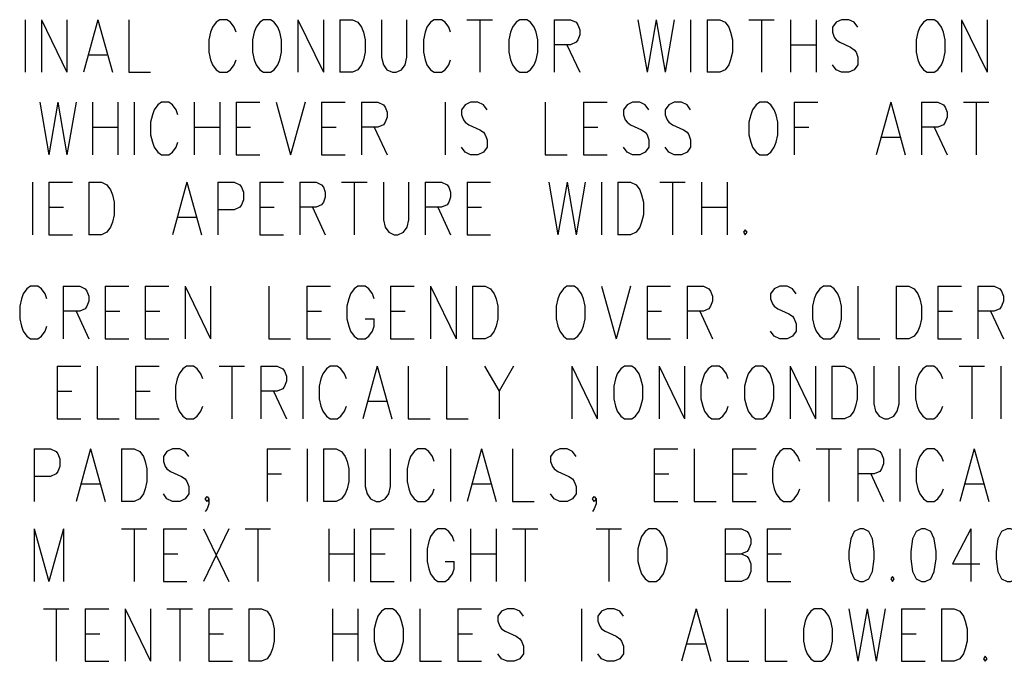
# Model space of a CAD drawing. Extents: x 2 to 38, y 4.3 to 27.6.
# Tile 13 of 33: x 5.9 to 9.8, y 16 to 18.5. Entities that reach past the tile are written whole.
import ezdxf

# ---------------------------------------------------------------- set-up
doc = ezdxf.new("R2010")
doc.units = 0
doc.layers.add('pho', color=1, linetype='CONTINUOUS')

msp = doc.modelspace()

# ---------------------------------------------------------------- linework, layer by layer
at = {"layer": 'pho', "color": 1}
for points in [[(5.95624, 18.50381), (5.95624, 18.2955)], [(6.02117, 18.50381), (6.02117, 18.2955)], [(6.02117, 18.50381), (6.12217, 18.2955)], [(6.12217, 18.50381), (6.12217, 18.2955)], [(6.24481, 18.50381), (6.1871, 18.2955)], [(6.24481, 18.50381), (6.30252, 18.2955)], [(6.36745, 18.50381), (6.36745, 18.2955), (6.45402, 18.2955)], [(6.79309, 18.45421), (6.78587, 18.47405), (6.77144, 18.49389), (6.75702, 18.50381), (6.72816, 18.50381), (6.71373, 18.49389), (6.6993, 18.47405), (6.69209, 18.45421), (6.68487, 18.42445), (6.68487, 18.37485), (6.69209, 18.34509), (6.6993, 18.32526), (6.71373, 18.30542), (6.72816, 18.2955), (6.75702, 18.2955), (6.77144, 18.30542), (6.78587, 18.32526), (6.79309, 18.34509)], [(6.9013, 18.50381), (6.88687, 18.49389), (6.87244, 18.47405), (6.86523, 18.45421), (6.85801, 18.42445), (6.85801, 18.37485), (6.86523, 18.34509), (6.87244, 18.32526), (6.88687, 18.30542), (6.9013, 18.2955), (6.93016, 18.2955), (6.94458, 18.30542), (6.95901, 18.32526), (6.96623, 18.34509), (6.97344, 18.37485), (6.97344, 18.42445), (6.96623, 18.45421), (6.95901, 18.47405), (6.94458, 18.49389), (6.93016, 18.50381), (6.9013, 18.50381)], [(7.03837, 18.50381), (7.03837, 18.2955)], [(7.03837, 18.50381), (7.13937, 18.2955)], [(7.13937, 18.50381), (7.13937, 18.2955)], [(7.20429, 18.50381), (7.20429, 18.2955)], [(7.20429, 18.50381), (7.25479, 18.50381), (7.27644, 18.49389), (7.29086, 18.47405), (7.29808, 18.45421), (7.30529, 18.42445), (7.30529, 18.37485), (7.29808, 18.34509), (7.29086, 18.32526), (7.27644, 18.30542), (7.25479, 18.2955), (7.20429, 18.2955)], [(7.37022, 18.50381), (7.37022, 18.35501), (7.37743, 18.32526), (7.39186, 18.30542), (7.4135, 18.2955), (7.42793, 18.2955), (7.44958, 18.30542), (7.464, 18.32526), (7.47122, 18.35501), (7.47122, 18.50381)], [(7.64436, 18.45421), (7.63714, 18.47405), (7.62272, 18.49389), (7.60829, 18.50381), (7.57943, 18.50381), (7.565, 18.49389), (7.55057, 18.47405), (7.54336, 18.45421), (7.53615, 18.42445), (7.53615, 18.37485), (7.54336, 18.34509), (7.55057, 18.32526), (7.565, 18.30542), (7.57943, 18.2955), (7.60829, 18.2955), (7.62272, 18.30542), (7.63714, 18.32526), (7.64436, 18.34509)], [(7.70929, 18.50381), (7.81028, 18.50381)], [(7.75978, 18.50381), (7.75978, 18.2955)], [(7.9185, 18.50381), (7.90407, 18.49389), (7.88964, 18.47405), (7.88243, 18.45421), (7.87521, 18.42445), (7.87521, 18.37485), (7.88243, 18.34509), (7.88964, 18.32526), (7.90407, 18.30542), (7.9185, 18.2955), (7.94735, 18.2955), (7.96178, 18.30542), (7.97621, 18.32526), (7.98342, 18.34509), (7.99064, 18.37485), (7.99064, 18.42445), (7.98342, 18.45421), (7.97621, 18.47405), (7.96178, 18.49389), (7.94735, 18.50381), (7.9185, 18.50381)], [(8.05557, 18.50381), (8.05557, 18.2955)], [(8.05557, 18.50381), (8.12049, 18.50381), (8.14213, 18.49389), (8.14935, 18.48397), (8.15656, 18.46413), (8.15656, 18.44429), (8.14935, 18.42445), (8.14213, 18.41453), (8.12049, 18.40461), (8.05557, 18.40461)], [(8.38742, 18.50381), (8.42349, 18.2955)], [(8.45956, 18.50381), (8.42349, 18.2955)], [(8.45956, 18.50381), (8.49563, 18.2955)], [(8.5317, 18.50381), (8.49563, 18.2955)], [(8.59663, 18.50381), (8.59663, 18.2955)], [(8.66155, 18.50381), (8.66155, 18.2955)], [(8.66155, 18.50381), (8.71205, 18.50381), (8.7337, 18.49389), (8.74812, 18.47405), (8.75534, 18.45421), (8.76255, 18.42445), (8.76255, 18.37485), (8.75534, 18.34509), (8.74812, 18.32526), (8.7337, 18.30542), (8.71205, 18.2955), (8.66155, 18.2955)], [(8.82748, 18.50381), (8.92848, 18.50381)], [(8.87798, 18.50381), (8.87798, 18.2955)], [(8.99341, 18.50381), (8.99341, 18.2955)], [(9.0944, 18.50381), (9.0944, 18.2955)], [(9.26033, 18.47405), (9.2459, 18.49389), (9.22426, 18.50381), (9.1954, 18.50381), (9.17376, 18.49389), (9.15933, 18.47405), (9.15933, 18.45421), (9.16655, 18.43437), (9.17376, 18.42445), (9.18819, 18.41453), (9.23147, 18.39469), (9.2459, 18.38477), (9.25312, 18.37485), (9.26033, 18.35501), (9.26033, 18.32526), (9.2459, 18.30542), (9.22426, 18.2955), (9.1954, 18.2955), (9.17376, 18.30542), (9.15933, 18.32526)], [(9.53447, 18.50381), (9.52004, 18.49389), (9.50561, 18.47405), (9.4984, 18.45421), (9.49118, 18.42445), (9.49118, 18.37485), (9.4984, 18.34509), (9.50561, 18.32526), (9.52004, 18.30542), (9.53447, 18.2955), (9.56332, 18.2955), (9.57775, 18.30542), (9.59218, 18.32526), (9.5994, 18.34509), (9.60661, 18.37485), (9.60661, 18.42445), (9.5994, 18.45421), (9.59218, 18.47405), (9.57775, 18.49389), (9.56332, 18.50381), (9.53447, 18.50381)], [(9.67154, 18.50381), (9.67154, 18.2955)], [(9.67154, 18.50381), (9.77253, 18.2955)], [(9.77253, 18.50381), (9.77253, 18.2955)], [(8.10606, 18.40461), (8.15656, 18.2955)], [(8.99341, 18.40461), (9.0944, 18.40461)], [(6.20874, 18.36493), (6.28088, 18.36493)], [(6.01405, 18.1758), (6.05013, 17.96749)], [(6.0862, 18.1758), (6.05013, 17.96749)], [(6.0862, 18.1758), (6.12227, 17.96749)], [(6.15834, 18.1758), (6.12227, 17.96749)], [(6.22326, 18.1758), (6.22326, 17.96749)], [(6.32426, 18.1758), (6.32426, 17.96749)], [(6.38919, 18.1758), (6.38919, 17.96749)], [(6.56233, 18.12621), (6.55512, 18.14604), (6.54069, 18.16588), (6.52626, 18.1758), (6.4974, 18.1758), (6.48297, 18.16588), (6.46855, 18.14604), (6.46133, 18.12621)], [(6.62726, 18.1758), (6.62726, 17.96749)], [(6.72826, 18.1758), (6.72826, 17.96749)], [(6.79318, 18.1758), (6.79318, 17.96749)], [(6.79318, 18.1758), (6.88697, 18.1758)], [(6.95189, 18.1758), (7.00961, 17.96749)], [(7.06732, 18.1758), (7.00961, 17.96749)], [(7.13225, 18.1758), (7.13225, 17.96749)], [(7.13225, 18.1758), (7.22603, 18.1758)], [(7.29096, 18.1758), (7.29096, 17.96749)], [(7.29096, 18.1758), (7.35589, 18.1758), (7.37753, 18.16588), (7.38474, 18.15596), (7.39196, 18.13612), (7.39196, 18.11629), (7.38474, 18.09645), (7.37753, 18.08653), (7.35589, 18.07661), (7.29096, 18.07661)], [(7.62281, 18.1758), (7.62281, 17.96749)], [(7.78874, 18.14604), (7.77431, 18.16588), (7.75267, 18.1758), (7.72381, 18.1758), (7.70217, 18.16588), (7.68774, 18.14604), (7.68774, 18.12621)], [(8.01959, 18.1758), (8.01959, 17.96749), (8.10616, 17.96749)], [(8.17109, 18.1758), (8.17109, 17.96749)], [(8.17109, 18.1758), (8.26487, 18.1758)], [(8.4308, 18.14604), (8.41637, 18.16588), (8.39473, 18.1758), (8.36587, 18.1758), (8.34423, 18.16588), (8.3298, 18.14604), (8.3298, 18.12621)], [(8.59672, 18.14604), (8.58229, 18.16588), (8.56065, 18.1758), (8.5318, 18.1758), (8.51015, 18.16588), (8.49572, 18.14604), (8.49572, 18.12621)], [(8.87086, 18.1758), (8.85643, 18.16588), (8.842, 18.14604), (8.83479, 18.12621)], [(8.93579, 18.12621), (8.92857, 18.14604), (8.91415, 18.16588), (8.89972, 18.1758), (8.87086, 18.1758)], [(9.00793, 18.1758), (9.00793, 17.96749)], [(9.00793, 18.1758), (9.10171, 18.1758)], [(9.39028, 18.1758), (9.33257, 17.96749)], [(9.39028, 18.1758), (9.44799, 17.96749)], [(9.51292, 18.1758), (9.51292, 17.96749)], [(9.51292, 18.1758), (9.57785, 18.1758), (9.59949, 18.16588), (9.60671, 18.15596), (9.61392, 18.13612), (9.61392, 18.11629), (9.60671, 18.09645), (9.59949, 18.08653), (9.57785, 18.07661), (9.51292, 18.07661)], [(9.67885, 18.1758), (9.77985, 18.1758)], [(9.72935, 18.1758), (9.72935, 17.96749)], [(6.46133, 18.12621), (6.45412, 18.09645), (6.45412, 18.04685), (6.46133, 18.01709), (6.46855, 17.99725), (6.48297, 17.97741), (6.4974, 17.96749), (6.52626, 17.96749), (6.54069, 17.97741), (6.55512, 17.99725), (6.56233, 18.01709)], [(7.68774, 18.12621), (7.69495, 18.10637), (7.70217, 18.09645), (7.7166, 18.08653), (7.75988, 18.06669), (7.77431, 18.05677), (7.78152, 18.04685), (7.78874, 18.02701), (7.78874, 17.99725), (7.77431, 17.97741), (7.75267, 17.96749), (7.72381, 17.96749), (7.70217, 17.97741), (7.68774, 17.99725)], [(8.3298, 18.12621), (8.33701, 18.10637), (8.34423, 18.09645), (8.35866, 18.08653), (8.40194, 18.06669), (8.41637, 18.05677), (8.42358, 18.04685), (8.4308, 18.02701), (8.4308, 17.99725), (8.41637, 17.97741), (8.39473, 17.96749), (8.36587, 17.96749), (8.34423, 17.97741), (8.3298, 17.99725)], [(8.49572, 18.12621), (8.50294, 18.10637), (8.51015, 18.09645), (8.52458, 18.08653), (8.56787, 18.06669), (8.58229, 18.05677), (8.58951, 18.04685), (8.59672, 18.02701), (8.59672, 17.99725), (8.58229, 17.97741), (8.56065, 17.96749), (8.5318, 17.96749), (8.51015, 17.97741), (8.49572, 17.99725)], [(8.83479, 18.12621), (8.82758, 18.09645), (8.82758, 18.04685), (8.83479, 18.01709), (8.842, 17.99725), (8.85643, 17.97741), (8.87086, 17.96749), (8.89972, 17.96749), (8.91415, 17.97741), (8.92857, 17.99725), (8.93579, 18.01709), (8.943, 18.04685), (8.943, 18.09645), (8.93579, 18.12621)], [(6.22326, 18.07661), (6.32426, 18.07661)], [(6.62726, 18.07661), (6.72826, 18.07661)], [(6.79318, 18.07661), (6.8509, 18.07661)], [(7.13225, 18.07661), (7.18996, 18.07661)], [(7.34146, 18.07661), (7.39196, 17.96749)], [(8.17109, 18.07661), (8.2288, 18.07661)], [(9.00793, 18.07661), (9.06564, 18.07661)], [(9.56342, 18.07661), (9.61392, 17.96749)], [(9.35421, 18.03693), (9.42635, 18.03693)], [(6.79318, 17.96749), (6.88697, 17.96749)], [(7.13225, 17.96749), (7.22603, 17.96749)], [(8.17109, 17.96749), (8.26487, 17.96749)], [(5.9852, 17.85838), (5.9852, 17.65007)], [(6.05013, 17.85838), (6.05013, 17.65007)], [(6.05013, 17.85838), (6.14391, 17.85838)], [(6.20884, 17.85838), (6.20884, 17.65007)], [(6.20884, 17.85838), (6.25934, 17.85838), (6.28098, 17.84846), (6.29541, 17.82862), (6.30262, 17.80878), (6.30983, 17.77902), (6.30983, 17.72943), (6.30262, 17.69967), (6.29541, 17.67983), (6.28098, 17.65999), (6.25934, 17.65007), (6.20884, 17.65007)], [(6.5984, 17.85838), (6.54069, 17.65007)], [(6.5984, 17.85838), (6.65611, 17.65007)], [(6.72104, 17.85838), (6.72104, 17.65007)], [(6.72104, 17.85838), (6.78597, 17.85838), (6.80761, 17.84846), (6.81483, 17.83854), (6.82204, 17.8187), (6.82204, 17.78894), (6.81483, 17.7691), (6.80761, 17.75918), (6.78597, 17.74927), (6.72104, 17.74927)], [(6.88697, 17.85838), (6.88697, 17.65007)], [(6.88697, 17.85838), (6.98075, 17.85838)], [(7.04568, 17.85838), (7.04568, 17.65007)], [(7.04568, 17.85838), (7.11061, 17.85838), (7.13225, 17.84846), (7.13946, 17.83854), (7.14668, 17.8187), (7.14668, 17.79886), (7.13946, 17.77902), (7.13225, 17.7691), (7.11061, 17.75918), (7.04568, 17.75918)], [(7.2116, 17.85838), (7.3126, 17.85838)], [(7.2621, 17.85838), (7.2621, 17.65007)], [(7.37753, 17.85838), (7.37753, 17.70959), (7.38474, 17.67983), (7.39917, 17.65999), (7.42082, 17.65007), (7.43524, 17.65007), (7.45689, 17.65999), (7.47131, 17.67983), (7.47853, 17.70959), (7.47853, 17.85838)], [(7.54346, 17.85838), (7.54346, 17.65007)], [(7.54346, 17.85838), (7.60838, 17.85838), (7.63003, 17.84846), (7.63724, 17.83854), (7.64445, 17.8187), (7.64445, 17.79886), (7.63724, 17.77902), (7.63003, 17.7691), (7.60838, 17.75918), (7.54346, 17.75918)], [(7.70938, 17.85838), (7.70938, 17.65007)], [(7.70938, 17.85838), (7.80317, 17.85838)], [(8.03402, 17.85838), (8.07009, 17.65007)], [(8.10616, 17.85838), (8.07009, 17.65007)], [(8.10616, 17.85838), (8.14223, 17.65007)], [(8.1783, 17.85838), (8.14223, 17.65007)], [(8.24323, 17.85838), (8.24323, 17.65007)], [(8.30816, 17.85838), (8.30816, 17.65007)], [(8.30816, 17.85838), (8.35866, 17.85838), (8.3803, 17.84846), (8.39473, 17.82862), (8.40194, 17.80878), (8.40916, 17.77902)], [(8.47408, 17.85838), (8.57508, 17.85838)], [(8.52458, 17.85838), (8.52458, 17.65007)], [(8.64001, 17.85838), (8.64001, 17.65007)], [(8.74101, 17.85838), (8.74101, 17.65007)], [(8.40916, 17.77902), (8.40916, 17.72943)], [(6.05013, 17.75918), (6.10784, 17.75918)], [(6.88697, 17.75918), (6.94468, 17.75918)], [(7.09618, 17.75918), (7.14668, 17.65007)], [(7.59396, 17.75918), (7.64445, 17.65007)], [(7.70938, 17.75918), (7.76709, 17.75918)], [(8.64001, 17.75918), (8.74101, 17.75918)], [(6.56233, 17.71951), (6.63447, 17.71951)], [(8.40916, 17.72943), (8.40194, 17.69967), (8.39473, 17.67983), (8.3803, 17.65999), (8.35866, 17.65007), (8.30816, 17.65007)], [(8.81315, 17.66991), (8.80593, 17.65999), (8.81315, 17.65007), (8.82036, 17.65999), (8.81315, 17.66991)], [(6.05013, 17.65007), (6.14391, 17.65007)], [(6.88697, 17.65007), (6.98075, 17.65007)], [(7.70938, 17.65007), (7.80317, 17.65007)], [(6.04281, 17.39613), (6.0356, 17.41597), (6.02117, 17.43581), (6.00674, 17.44573), (5.97789, 17.44573), (5.96346, 17.43581), (5.94903, 17.41597), (5.94182, 17.39613), (5.9346, 17.36637), (5.9346, 17.31678), (5.94182, 17.28702), (5.94903, 17.26718), (5.96346, 17.24734), (5.97789, 17.23742), (6.00674, 17.23742), (6.02117, 17.24734), (6.0356, 17.26718), (6.04281, 17.28702)], [(6.10774, 17.44573), (6.10774, 17.23742)], [(6.10774, 17.44573), (6.17267, 17.44573), (6.19431, 17.43581), (6.20153, 17.42589), (6.20874, 17.40605), (6.20874, 17.38621), (6.20153, 17.36637), (6.19431, 17.35645), (6.17267, 17.34653), (6.10774, 17.34653)], [(6.27367, 17.44573), (6.27367, 17.23742)], [(6.27367, 17.44573), (6.36745, 17.44573)], [(6.43238, 17.44573), (6.43238, 17.23742)], [(6.43238, 17.44573), (6.52616, 17.44573)], [(6.59109, 17.44573), (6.59109, 17.23742)], [(6.59109, 17.44573), (6.69209, 17.23742)], [(6.69209, 17.44573), (6.69209, 17.23742)], [(6.92294, 17.44573), (6.92294, 17.23742), (7.00951, 17.23742)], [(7.07444, 17.44573), (7.07444, 17.23742)], [(7.07444, 17.44573), (7.16822, 17.44573)], [(7.34136, 17.39613), (7.33415, 17.41597), (7.31972, 17.43581), (7.30529, 17.44573), (7.27644, 17.44573), (7.26201, 17.43581), (7.24758, 17.41597), (7.24037, 17.39613), (7.23315, 17.36637), (7.23315, 17.31678), (7.24037, 17.28702), (7.24758, 17.26718), (7.26201, 17.24734), (7.27644, 17.23742), (7.30529, 17.23742), (7.31972, 17.24734), (7.33415, 17.26718), (7.34136, 17.28702), (7.34136, 17.31678)], [(7.40629, 17.44573), (7.40629, 17.23742)], [(7.40629, 17.44573), (7.50007, 17.44573)], [(7.565, 17.44573), (7.565, 17.23742)], [(7.565, 17.44573), (7.666, 17.23742)], [(7.666, 17.44573), (7.666, 17.23742)], [(7.73093, 17.44573), (7.73093, 17.23742)], [(7.73093, 17.44573), (7.78143, 17.44573), (7.80307, 17.43581), (7.8175, 17.41597), (7.82471, 17.39613), (7.83193, 17.36637), (7.83193, 17.31678), (7.82471, 17.28702), (7.8175, 17.26718), (7.80307, 17.24734), (7.78143, 17.23742), (7.73093, 17.23742)], [(8.10606, 17.44573), (8.09164, 17.43581), (8.07721, 17.41597), (8.06999, 17.39613), (8.06278, 17.36637), (8.06278, 17.31678), (8.06999, 17.28702), (8.07721, 17.26718), (8.09164, 17.24734), (8.10606, 17.23742), (8.13492, 17.23742), (8.14935, 17.24734), (8.16378, 17.26718), (8.17099, 17.28702), (8.17821, 17.31678), (8.17821, 17.36637), (8.17099, 17.39613), (8.16378, 17.41597), (8.14935, 17.43581), (8.13492, 17.44573), (8.10606, 17.44573)], [(8.24313, 17.44573), (8.30085, 17.23742)], [(8.35856, 17.44573), (8.30085, 17.23742)], [(8.42349, 17.44573), (8.42349, 17.23742)], [(8.42349, 17.44573), (8.51727, 17.44573)], [(8.5822, 17.44573), (8.5822, 17.23742)], [(8.5822, 17.44573), (8.64713, 17.44573), (8.66877, 17.43581), (8.67598, 17.42589), (8.6832, 17.40605), (8.6832, 17.38621), (8.67598, 17.36637), (8.66877, 17.35645), (8.64713, 17.34653), (8.5822, 17.34653)], [(9.01505, 17.41597), (9.00062, 17.43581), (8.97898, 17.44573), (8.95012, 17.44573), (8.92848, 17.43581), (8.91405, 17.41597), (8.91405, 17.39613), (8.92126, 17.37629), (8.92848, 17.36637), (8.94291, 17.35645), (8.98619, 17.33662), (9.00062, 17.3267), (9.00783, 17.31678), (9.01505, 17.29694), (9.01505, 17.26718), (9.00062, 17.24734), (8.97898, 17.23742), (8.95012, 17.23742), (8.92848, 17.24734), (8.91405, 17.26718)], [(9.12326, 17.44573), (9.10883, 17.43581), (9.0944, 17.41597), (9.08719, 17.39613), (9.07998, 17.36637), (9.07998, 17.31678), (9.08719, 17.28702), (9.0944, 17.26718), (9.10883, 17.24734), (9.12326, 17.23742), (9.15212, 17.23742), (9.16655, 17.24734), (9.18097, 17.26718), (9.18819, 17.28702), (9.1954, 17.31678), (9.1954, 17.36637), (9.18819, 17.39613), (9.18097, 17.41597), (9.16655, 17.43581), (9.15212, 17.44573), (9.12326, 17.44573)], [(9.26033, 17.44573), (9.26033, 17.23742), (9.3469, 17.23742)], [(9.41183, 17.44573), (9.41183, 17.23742)], [(9.41183, 17.44573), (9.46233, 17.44573), (9.48397, 17.43581), (9.4984, 17.41597), (9.50561, 17.39613), (9.51283, 17.36637), (9.51283, 17.31678), (9.50561, 17.28702), (9.4984, 17.26718), (9.48397, 17.24734), (9.46233, 17.23742), (9.41183, 17.23742)], [(9.57775, 17.44573), (9.57775, 17.23742)], [(9.57775, 17.44573), (9.67154, 17.44573)], [(9.73646, 17.44573), (9.73646, 17.23742)], [(9.73646, 17.44573), (9.80139, 17.44573), (9.82303, 17.43581), (9.83025, 17.42589), (9.83746, 17.40605), (9.83746, 17.38621), (9.83025, 17.36637), (9.82303, 17.35645), (9.80139, 17.34653), (9.73646, 17.34653)], [(6.15824, 17.34653), (6.20874, 17.23742)], [(6.27367, 17.34653), (6.33138, 17.34653)], [(6.43238, 17.34653), (6.49009, 17.34653)], [(7.07444, 17.34653), (7.13215, 17.34653)], [(7.40629, 17.34653), (7.464, 17.34653)], [(8.42349, 17.34653), (8.4812, 17.34653)], [(8.6327, 17.34653), (8.6832, 17.23742)], [(9.57775, 17.34653), (9.63547, 17.34653)], [(9.78696, 17.34653), (9.83746, 17.23742)], [(7.30529, 17.31678), (7.34136, 17.31678)], [(6.27367, 17.23742), (6.36745, 17.23742)], [(6.43238, 17.23742), (6.52616, 17.23742)], [(7.07444, 17.23742), (7.16822, 17.23742)], [(7.40629, 17.23742), (7.50007, 17.23742)], [(8.42349, 17.23742), (8.51727, 17.23742)], [(9.57775, 17.23742), (9.67154, 17.23742)], [(6.08369, 17.12831), (6.08369, 16.92)], [(6.08369, 17.12831), (6.17748, 17.12831)], [(6.24241, 17.12831), (6.24241, 16.92), (6.32898, 16.92)], [(6.3939, 17.12831), (6.3939, 16.92)], [(6.3939, 17.12831), (6.48769, 17.12831)], [(6.66083, 17.07871), (6.65361, 17.09855), (6.63919, 17.11839), (6.62476, 17.12831), (6.5959, 17.12831), (6.58147, 17.11839), (6.56704, 17.09855), (6.55983, 17.07871), (6.55262, 17.04895), (6.55262, 16.99935), (6.55983, 16.96959)], [(6.72576, 17.12831), (6.82675, 17.12831)], [(6.77625, 17.12831), (6.77625, 16.92)], [(6.89168, 17.12831), (6.89168, 16.92)], [(6.89168, 17.12831), (6.95661, 17.12831), (6.97825, 17.11839), (6.98546, 17.10847), (6.99268, 17.08863), (6.99268, 17.06879), (6.98546, 17.04895), (6.97825, 17.03903), (6.95661, 17.02911), (6.89168, 17.02911)], [(7.05761, 17.12831), (7.05761, 16.92)], [(7.23075, 17.07871), (7.22353, 17.09855), (7.2091, 17.11839), (7.19468, 17.12831), (7.16582, 17.12831), (7.15139, 17.11839), (7.13696, 17.09855), (7.12975, 17.07871), (7.12253, 17.04895), (7.12253, 16.99935), (7.12975, 16.96959)], [(7.35339, 17.12831), (7.29567, 16.92)], [(7.35339, 17.12831), (7.4111, 16.92)], [(7.47603, 17.12831), (7.47603, 16.92), (7.5626, 16.92)], [(7.62752, 17.12831), (7.62752, 16.92), (7.71409, 16.92)], [(7.77902, 17.12831), (7.83674, 17.02911), (7.83674, 16.92)], [(7.89445, 17.12831), (7.83674, 17.02911)], [(8.1253, 17.12831), (8.1253, 16.92)], [(8.1253, 17.12831), (8.2263, 16.92)], [(8.2263, 17.12831), (8.2263, 16.92)], [(8.33451, 17.12831), (8.32008, 17.11839), (8.30566, 17.09855), (8.29844, 17.07871), (8.29123, 17.04895), (8.29123, 16.99935), (8.29844, 16.96959)], [(8.39944, 16.96959), (8.40665, 16.99935), (8.40665, 17.04895), (8.39944, 17.07871), (8.39223, 17.09855), (8.3778, 17.11839), (8.36337, 17.12831), (8.33451, 17.12831)], [(8.47158, 17.12831), (8.47158, 16.92)], [(8.47158, 17.12831), (8.57258, 16.92)], [(8.57258, 17.12831), (8.57258, 16.92)], [(8.74572, 17.07871), (8.73851, 17.09855), (8.72408, 17.11839), (8.70965, 17.12831), (8.68079, 17.12831), (8.66636, 17.11839), (8.65194, 17.09855), (8.64472, 17.07871), (8.63751, 17.04895), (8.63751, 16.99935), (8.64472, 16.96959)], [(8.85393, 17.12831), (8.8395, 17.11839), (8.82508, 17.09855), (8.81786, 17.07871), (8.81065, 17.04895), (8.81065, 16.99935), (8.81786, 16.96959)], [(8.91886, 16.96959), (8.92607, 16.99935), (8.92607, 17.04895), (8.91886, 17.07871), (8.91165, 17.09855), (8.89722, 17.11839), (8.88279, 17.12831), (8.85393, 17.12831)], [(8.991, 17.12831), (8.991, 16.92)], [(8.991, 17.12831), (9.092, 16.92)], [(9.092, 17.12831), (9.092, 16.92)], [(9.15693, 17.12831), (9.15693, 16.92)], [(9.15693, 17.12831), (9.20743, 17.12831), (9.22907, 17.11839), (9.2435, 17.09855), (9.25071, 17.07871), (9.25792, 17.04895), (9.25792, 16.99935), (9.25071, 16.96959)], [(9.32285, 17.12831), (9.32285, 16.97951), (9.33007, 16.94976), (9.34449, 16.92992), (9.36614, 16.92), (9.38057, 16.92), (9.40221, 16.92992), (9.41664, 16.94976), (9.42385, 16.97951), (9.42385, 17.12831)], [(9.59699, 17.07871), (9.58978, 17.09855), (9.57535, 17.11839), (9.56092, 17.12831), (9.53206, 17.12831), (9.51763, 17.11839), (9.50321, 17.09855), (9.49599, 17.07871), (9.48878, 17.04895), (9.48878, 16.99935), (9.49599, 16.96959)], [(9.66192, 17.12831), (9.76292, 17.12831)], [(9.71242, 17.12831), (9.71242, 16.92)], [(9.82784, 17.12831), (9.82784, 16.92)], [(6.08369, 17.02911), (6.14141, 17.02911)], [(6.3939, 17.02911), (6.45162, 17.02911)], [(6.94218, 17.02911), (6.99268, 16.92)], [(6.55983, 16.96959), (6.56704, 16.94976), (6.58147, 16.92992), (6.5959, 16.92), (6.62476, 16.92), (6.63919, 16.92992), (6.65361, 16.94976), (6.66083, 16.96959)], [(7.12975, 16.96959), (7.13696, 16.94976), (7.15139, 16.92992), (7.16582, 16.92), (7.19468, 16.92), (7.2091, 16.92992), (7.22353, 16.94976), (7.23075, 16.96959)], [(7.31732, 16.98943), (7.38946, 16.98943)], [(8.29844, 16.96959), (8.30566, 16.94976), (8.32008, 16.92992), (8.33451, 16.92), (8.36337, 16.92), (8.3778, 16.92992), (8.39223, 16.94976), (8.39944, 16.96959)], [(8.64472, 16.96959), (8.65194, 16.94976), (8.66636, 16.92992), (8.68079, 16.92), (8.70965, 16.92), (8.72408, 16.92992), (8.73851, 16.94976), (8.74572, 16.96959)], [(8.81786, 16.96959), (8.82508, 16.94976), (8.8395, 16.92992), (8.85393, 16.92), (8.88279, 16.92), (8.89722, 16.92992), (8.91165, 16.94976), (8.91886, 16.96959)], [(9.25071, 16.96959), (9.2435, 16.94976), (9.22907, 16.92992), (9.20743, 16.92), (9.15693, 16.92)], [(9.49599, 16.96959), (9.50321, 16.94976), (9.51763, 16.92992), (9.53206, 16.92), (9.56092, 16.92), (9.57535, 16.92992), (9.58978, 16.94976), (9.59699, 16.96959)], [(6.08369, 16.92), (6.17748, 16.92)], [(6.3939, 16.92), (6.48769, 16.92)], [(5.99241, 16.8003), (5.99241, 16.59199)], [(5.99241, 16.8003), (6.05734, 16.8003), (6.07898, 16.79038), (6.0862, 16.78046), (6.09341, 16.76062), (6.09341, 16.73087), (6.0862, 16.71103), (6.07898, 16.70111), (6.05734, 16.69119), (5.99241, 16.69119)], [(6.21605, 16.8003), (6.15834, 16.59199)], [(6.21605, 16.8003), (6.27376, 16.59199)], [(6.33869, 16.8003), (6.33869, 16.59199)], [(6.33869, 16.8003), (6.38919, 16.8003), (6.41083, 16.79038), (6.42526, 16.77054), (6.43248, 16.75071), (6.43969, 16.72095), (6.43969, 16.67135), (6.43248, 16.64159), (6.42526, 16.62175), (6.41083, 16.60191), (6.38919, 16.59199), (6.33869, 16.59199)], [(6.60562, 16.77054), (6.59119, 16.79038), (6.56954, 16.8003), (6.54069, 16.8003), (6.51905, 16.79038), (6.50462, 16.77054), (6.50462, 16.75071), (6.51183, 16.73087), (6.51905, 16.72095), (6.53347, 16.71103), (6.57676, 16.69119), (6.59119, 16.68127), (6.5984, 16.67135), (6.60562, 16.65151), (6.60562, 16.62175), (6.59119, 16.60191), (6.56954, 16.59199), (6.54069, 16.59199), (6.51905, 16.60191), (6.50462, 16.62175)], [(6.91582, 16.8003), (6.91582, 16.59199)], [(6.91582, 16.8003), (7.00961, 16.8003)], [(7.07454, 16.8003), (7.07454, 16.59199)], [(7.13946, 16.8003), (7.13946, 16.59199)], [(7.13946, 16.8003), (7.18996, 16.8003), (7.2116, 16.79038), (7.22603, 16.77054), (7.23325, 16.75071), (7.24046, 16.72095), (7.24046, 16.67135), (7.23325, 16.64159), (7.22603, 16.62175), (7.2116, 16.60191), (7.18996, 16.59199), (7.13946, 16.59199)], [(7.30539, 16.8003), (7.30539, 16.65151), (7.3126, 16.62175), (7.32703, 16.60191), (7.34867, 16.59199), (7.3631, 16.59199), (7.38474, 16.60191), (7.39917, 16.62175), (7.40639, 16.65151), (7.40639, 16.8003)], [(7.57953, 16.75071), (7.57231, 16.77054), (7.55788, 16.79038), (7.54346, 16.8003), (7.5146, 16.8003), (7.50017, 16.79038), (7.48574, 16.77054), (7.47853, 16.75071), (7.47131, 16.72095), (7.47131, 16.67135), (7.47853, 16.64159), (7.48574, 16.62175), (7.50017, 16.60191), (7.5146, 16.59199), (7.54346, 16.59199), (7.55788, 16.60191), (7.57231, 16.62175), (7.57953, 16.64159)], [(7.64445, 16.8003), (7.64445, 16.59199)], [(7.76709, 16.8003), (7.70938, 16.59199)], [(7.76709, 16.8003), (7.82481, 16.59199)], [(7.88974, 16.8003), (7.88974, 16.59199), (7.97631, 16.59199)], [(8.14223, 16.77054), (8.1278, 16.79038), (8.10616, 16.8003), (8.0773, 16.8003), (8.05566, 16.79038), (8.04123, 16.77054), (8.04123, 16.75071), (8.04845, 16.73087), (8.05566, 16.72095), (8.07009, 16.71103), (8.11337, 16.69119), (8.1278, 16.68127), (8.13502, 16.67135), (8.14223, 16.65151), (8.14223, 16.62175), (8.1278, 16.60191), (8.10616, 16.59199), (8.0773, 16.59199), (8.05566, 16.60191), (8.04123, 16.62175)], [(8.45244, 16.8003), (8.45244, 16.59199)], [(8.45244, 16.8003), (8.54622, 16.8003)], [(8.61115, 16.8003), (8.61115, 16.59199), (8.69772, 16.59199)], [(8.76265, 16.8003), (8.76265, 16.59199)], [(8.76265, 16.8003), (8.85643, 16.8003)], [(9.02957, 16.75071), (9.02236, 16.77054), (9.00793, 16.79038), (8.9935, 16.8003), (8.96465, 16.8003), (8.95022, 16.79038), (8.93579, 16.77054), (8.92857, 16.75071), (8.92136, 16.72095), (8.92136, 16.67135), (8.92857, 16.64159), (8.93579, 16.62175), (8.95022, 16.60191), (8.96465, 16.59199), (8.9935, 16.59199), (9.00793, 16.60191), (9.02236, 16.62175), (9.02957, 16.64159)], [(9.0945, 16.8003), (9.1955, 16.8003)], [(9.145, 16.8003), (9.145, 16.59199)], [(9.26043, 16.8003), (9.26043, 16.59199)], [(9.26043, 16.8003), (9.32535, 16.8003), (9.347, 16.79038), (9.35421, 16.78046), (9.36142, 16.76062), (9.36142, 16.74079), (9.35421, 16.72095), (9.347, 16.71103), (9.32535, 16.70111), (9.26043, 16.70111)], [(9.42635, 16.8003), (9.42635, 16.59199)], [(9.59949, 16.75071), (9.59228, 16.77054), (9.57785, 16.79038), (9.56342, 16.8003), (9.53456, 16.8003), (9.52014, 16.79038), (9.50571, 16.77054), (9.49849, 16.75071), (9.49128, 16.72095), (9.49128, 16.67135), (9.49849, 16.64159), (9.50571, 16.62175), (9.52014, 16.60191), (9.53456, 16.59199), (9.56342, 16.59199), (9.57785, 16.60191), (9.59228, 16.62175), (9.59949, 16.64159)], [(9.72213, 16.8003), (9.66442, 16.59199)], [(9.72213, 16.8003), (9.77985, 16.59199)], [(6.91582, 16.70111), (6.97354, 16.70111)], [(8.45244, 16.70111), (8.51015, 16.70111)], [(8.76265, 16.70111), (8.82036, 16.70111)], [(9.31092, 16.70111), (9.36142, 16.59199)], [(6.17998, 16.66143), (6.25212, 16.66143)], [(7.73102, 16.66143), (7.80317, 16.66143)], [(9.68606, 16.66143), (9.7582, 16.66143)], [(6.68497, 16.60191), (6.67776, 16.59199), (6.67054, 16.60191), (6.67776, 16.61183), (6.68497, 16.60191), (6.68497, 16.58207), (6.67776, 16.56224), (6.67054, 16.55232)], [(8.22159, 16.60191), (8.21437, 16.59199), (8.20716, 16.60191), (8.21437, 16.61183), (8.22159, 16.60191), (8.22159, 16.58207), (8.21437, 16.56224), (8.20716, 16.55232)], [(8.45244, 16.59199), (8.54622, 16.59199)], [(8.76265, 16.59199), (8.85643, 16.59199)], [(5.99241, 16.48288), (5.99241, 16.27457)], [(5.99241, 16.48288), (6.05013, 16.27457)], [(6.10784, 16.48288), (6.05013, 16.27457)], [(6.10784, 16.48288), (6.10784, 16.27457)], [(6.33869, 16.48288), (6.43969, 16.48288)], [(6.38919, 16.48288), (6.38919, 16.27457)], [(6.50462, 16.48288), (6.50462, 16.27457)], [(6.50462, 16.48288), (6.5984, 16.48288)], [(6.66333, 16.48288), (6.76433, 16.27457)], [(6.76433, 16.48288), (6.66333, 16.27457)], [(6.82925, 16.48288), (6.93025, 16.48288)], [(6.87975, 16.48288), (6.87975, 16.27457)], [(7.16111, 16.48288), (7.16111, 16.27457)], [(7.2621, 16.48288), (7.2621, 16.27457)], [(7.32703, 16.48288), (7.32703, 16.27457)], [(7.32703, 16.48288), (7.42082, 16.48288)], [(7.48574, 16.48288), (7.48574, 16.27457)], [(7.65888, 16.43328), (7.65167, 16.45312), (7.63724, 16.47296), (7.62281, 16.48288), (7.59396, 16.48288), (7.57953, 16.47296), (7.5651, 16.45312), (7.55788, 16.43328), (7.55067, 16.40352), (7.55067, 16.35393), (7.55788, 16.32417), (7.5651, 16.30433), (7.57953, 16.28449), (7.59396, 16.27457), (7.62281, 16.27457), (7.63724, 16.28449), (7.65167, 16.30433), (7.65888, 16.32417), (7.65888, 16.35393)], [(7.72381, 16.48288), (7.72381, 16.27457)], [(7.82481, 16.48288), (7.82481, 16.27457)], [(7.88974, 16.48288), (7.99073, 16.48288)], [(7.94023, 16.48288), (7.94023, 16.27457)], [(8.22159, 16.48288), (8.32259, 16.48288)], [(8.27209, 16.48288), (8.27209, 16.27457)], [(8.4308, 16.48288), (8.41637, 16.47296), (8.40194, 16.45312), (8.39473, 16.43328), (8.38751, 16.40352), (8.38751, 16.35393), (8.39473, 16.32417), (8.40194, 16.30433), (8.41637, 16.28449), (8.4308, 16.27457), (8.45965, 16.27457), (8.47408, 16.28449), (8.48851, 16.30433), (8.49572, 16.32417), (8.50294, 16.35393), (8.50294, 16.40352), (8.49572, 16.43328), (8.48851, 16.45312), (8.47408, 16.47296), (8.45965, 16.48288), (8.4308, 16.48288)], [(8.73379, 16.48288), (8.73379, 16.27457)], [(8.73379, 16.48288), (8.79872, 16.48288), (8.82036, 16.47296), (8.82758, 16.46304), (8.83479, 16.4432), (8.83479, 16.42336), (8.82758, 16.40352), (8.82036, 16.3936), (8.79872, 16.38369)], [(8.89972, 16.48288), (8.89972, 16.27457)], [(8.89972, 16.48288), (8.9935, 16.48288)], [(9.26764, 16.48288), (9.246, 16.47296), (9.23157, 16.4432), (9.22435, 16.3936)], [(9.22435, 16.36385), (9.23157, 16.31425), (9.246, 16.28449), (9.26764, 16.27457), (9.28207, 16.27457), (9.30371, 16.28449), (9.31814, 16.31425), (9.32535, 16.36385), (9.32535, 16.3936), (9.31814, 16.4432), (9.30371, 16.47296), (9.28207, 16.48288), (9.26764, 16.48288)], [(9.51292, 16.48288), (9.49128, 16.47296), (9.47685, 16.4432), (9.46964, 16.3936), (9.46964, 16.36385), (9.47685, 16.31425), (9.49128, 16.28449), (9.51292, 16.27457), (9.52735, 16.27457), (9.54899, 16.28449), (9.56342, 16.31425), (9.57063, 16.36385), (9.57063, 16.3936), (9.56342, 16.4432), (9.54899, 16.47296), (9.52735, 16.48288), (9.51292, 16.48288)], [(9.7077, 16.48288), (9.63556, 16.34401), (9.74377, 16.34401)], [(9.7077, 16.48288), (9.7077, 16.27457)], [(9.85199, 16.48288), (9.83034, 16.47296), (9.81592, 16.4432), (9.8087, 16.3936), (9.8087, 16.36385), (9.81592, 16.31425), (9.83034, 16.28449), (9.85199, 16.27457), (9.86642, 16.27457), (9.88806, 16.28449), (9.90249, 16.31425), (9.9097, 16.36385), (9.9097, 16.3936), (9.90249, 16.4432), (9.88806, 16.47296), (9.86642, 16.48288), (9.85199, 16.48288)], [(6.50462, 16.38369), (6.56233, 16.38369)], [(7.16111, 16.38369), (7.2621, 16.38369)], [(7.32703, 16.38369), (7.38474, 16.38369)], [(7.72381, 16.38369), (7.82481, 16.38369)], [(8.73379, 16.38369), (8.79872, 16.38369)], [(8.79872, 16.38369), (8.82036, 16.37377), (8.82758, 16.36385), (8.83479, 16.34401), (8.83479, 16.31425), (8.82758, 16.29441), (8.82036, 16.28449), (8.79872, 16.27457), (8.73379, 16.27457)], [(8.89972, 16.38369), (8.95743, 16.38369)], [(9.22435, 16.3936), (9.22435, 16.36385)], [(7.62281, 16.35393), (7.65888, 16.35393)], [(9.39749, 16.29441), (9.39028, 16.28449), (9.39749, 16.27457), (9.40471, 16.28449), (9.39749, 16.29441)], [(6.50462, 16.27457), (6.5984, 16.27457)], [(7.32703, 16.27457), (7.42082, 16.27457)], [(8.89972, 16.27457), (8.9935, 16.27457)], [(6.02848, 16.16546), (6.12948, 16.16546)], [(6.07898, 16.16546), (6.07898, 15.95715)], [(6.19441, 16.16546), (6.19441, 15.95715)], [(6.19441, 16.16546), (6.28819, 16.16546)], [(6.35312, 16.16546), (6.35312, 15.95715)], [(6.35312, 16.16546), (6.45412, 15.95715)], [(6.45412, 16.16546), (6.45412, 15.95715)], [(6.51905, 16.16546), (6.62004, 16.16546)], [(6.56954, 16.16546), (6.56954, 15.95715)], [(6.68497, 16.16546), (6.68497, 15.95715)], [(6.68497, 16.16546), (6.77876, 16.16546)], [(6.84368, 16.16546), (6.84368, 15.95715)], [(6.84368, 16.16546), (6.89418, 16.16546), (6.91582, 16.15554), (6.93025, 16.1357), (6.93747, 16.11586), (6.94468, 16.0861), (6.94468, 16.0365), (6.93747, 16.00675), (6.93025, 15.98691), (6.91582, 15.96707), (6.89418, 15.95715), (6.84368, 15.95715)], [(7.17553, 16.16546), (7.17553, 15.95715)], [(7.27653, 16.16546), (7.27653, 15.95715)], [(7.38474, 16.16546), (7.37032, 16.15554), (7.35589, 16.1357), (7.34867, 16.11586), (7.34146, 16.0861), (7.34146, 16.0365), (7.34867, 16.00675), (7.35589, 15.98691), (7.37032, 15.96707), (7.38474, 15.95715), (7.4136, 15.95715), (7.42803, 15.96707), (7.44246, 15.98691), (7.44967, 16.00675), (7.45689, 16.0365), (7.45689, 16.0861), (7.44967, 16.11586), (7.44246, 16.1357), (7.42803, 16.15554), (7.4136, 16.16546), (7.38474, 16.16546)], [(7.52181, 16.16546), (7.52181, 15.95715), (7.60838, 15.95715)], [(7.67331, 16.16546), (7.67331, 15.95715)], [(7.67331, 16.16546), (7.76709, 16.16546)], [(7.93302, 16.1357), (7.91859, 16.15554), (7.89695, 16.16546), (7.86809, 16.16546), (7.84645, 16.15554), (7.83202, 16.1357), (7.83202, 16.11586), (7.83924, 16.09602), (7.84645, 16.0861), (7.86088, 16.07618), (7.90416, 16.05634), (7.91859, 16.04642), (7.92581, 16.0365), (7.93302, 16.01666), (7.93302, 15.98691), (7.91859, 15.96707), (7.89695, 15.95715), (7.86809, 15.95715), (7.84645, 15.96707), (7.83202, 15.98691)], [(8.16387, 16.16546), (8.16387, 15.95715)], [(8.3298, 16.1357), (8.31537, 16.15554), (8.29373, 16.16546), (8.26487, 16.16546), (8.24323, 16.15554), (8.2288, 16.1357), (8.2288, 16.11586), (8.23602, 16.09602), (8.24323, 16.0861), (8.25766, 16.07618), (8.30094, 16.05634), (8.31537, 16.04642), (8.32259, 16.0365), (8.3298, 16.01666), (8.3298, 15.98691), (8.31537, 15.96707), (8.29373, 15.95715), (8.26487, 15.95715), (8.24323, 15.96707), (8.2288, 15.98691)], [(8.61837, 16.16546), (8.56065, 15.95715)], [(8.61837, 16.16546), (8.67608, 15.95715)], [(8.74101, 16.16546), (8.74101, 15.95715), (8.82758, 15.95715)], [(8.8925, 16.16546), (8.8925, 15.95715), (8.97907, 15.95715)], [(9.08729, 16.16546), (9.07286, 16.15554), (9.05843, 16.1357), (9.05122, 16.11586), (9.044, 16.0861), (9.044, 16.0365), (9.05122, 16.00675), (9.05843, 15.98691), (9.07286, 15.96707), (9.08729, 15.95715), (9.11614, 15.95715), (9.13057, 15.96707), (9.145, 15.98691), (9.15221, 16.00675), (9.15943, 16.0365), (9.15943, 16.0861), (9.15221, 16.11586), (9.145, 16.1357), (9.13057, 16.15554), (9.11614, 16.16546), (9.08729, 16.16546)], [(9.22435, 16.16546), (9.26043, 15.95715)], [(9.2965, 16.16546), (9.26043, 15.95715)], [(9.2965, 16.16546), (9.33257, 15.95715)], [(9.36864, 16.16546), (9.33257, 15.95715)], [(9.43357, 16.16546), (9.43357, 15.95715)], [(9.43357, 16.16546), (9.52735, 16.16546)], [(9.59228, 16.16546), (9.59228, 15.95715)], [(9.59228, 16.16546), (9.64278, 16.16546), (9.66442, 16.15554), (9.67885, 16.1357), (9.68606, 16.11586), (9.69328, 16.0861), (9.69328, 16.0365), (9.68606, 16.00675), (9.67885, 15.98691), (9.66442, 15.96707), (9.64278, 15.95715), (9.59228, 15.95715)], [(6.19441, 16.06626), (6.25212, 16.06626)], [(6.68497, 16.06626), (6.74268, 16.06626)], [(7.17553, 16.06626), (7.27653, 16.06626)], [(7.67331, 16.06626), (7.73102, 16.06626)], [(9.43357, 16.06626), (9.49128, 16.06626)], [(8.58229, 16.02658), (8.65444, 16.02658)], [(6.19441, 15.95715), (6.28819, 15.95715)], [(6.68497, 15.95715), (6.77876, 15.95715)], [(7.67331, 15.95715), (7.76709, 15.95715)], [(9.43357, 15.95715), (9.52735, 15.95715)], [(9.76542, 15.97699), (9.7582, 15.96707), (9.76542, 15.95715), (9.77263, 15.96707), (9.76542, 15.97699)]]:
    msp.add_lwpolyline(points, dxfattribs=at)

doc.saveas('drawing.dxf')
